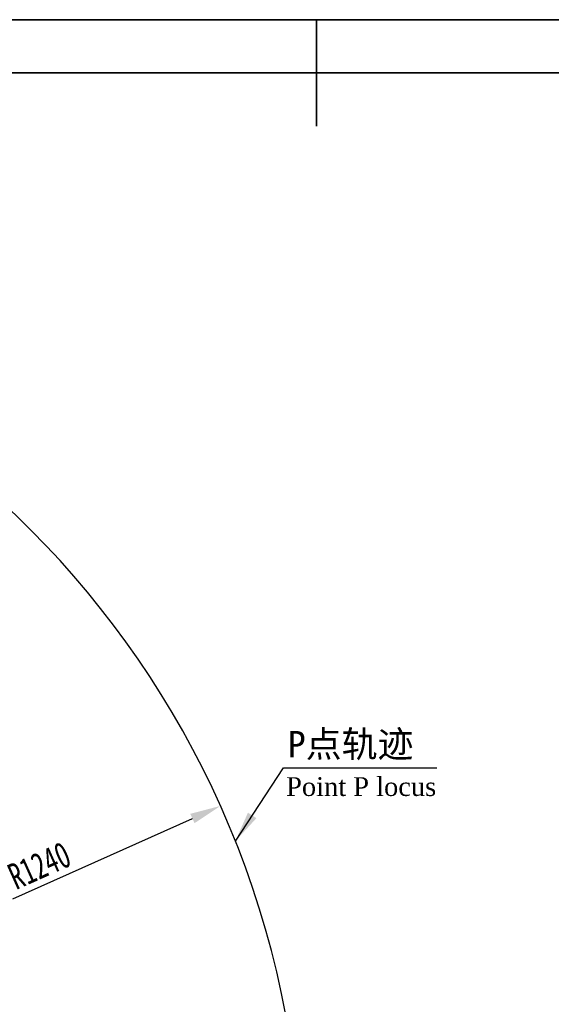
# Model space of a CAD drawing. Header units: millimetres. Extents: x 1654 to 2248, y 5204 to 5624.
# Tile 68 of 81: x 1911 to 1982, y 5493 to 5624. Entities that reach past the tile are written whole.
import ezdxf

# ---------------------------------------------------------------- set-up
doc = ezdxf.new("R2010")
doc.units = ezdxf.units.MM
doc.header["$PDSIZE"] = -1
doc.layers.add('5', color=7, linetype='Continuous', lineweight=35)
for name, color, linetype in [('B运动空间4注释', 6, 'Continuous'), ('运动空间01轨迹1-1', 2, 'Continuous'), ('运动空间03轨迹注释', 6, 'Continuous')]:
    doc.layers.add(name, color=color, linetype=linetype)
doc.styles.add('SLDTEXTSTYLE0', font='TXT', dxfattribs={"width": 0.7})
doc.dimstyles.new('SLDDIMSTYLE1', dxfattribs={"dimtxt": 5, "dimasz": 4.08, "dimexe": 1, "dimexo": 0.0625, "dimgap": 0.875, "dimtad": 1, "dimlfac": 10, "dimrnd": 1e-09, "dimzin": 12, "dimdsep": 46, "dimtxsty": 'SLDTEXTSTYLE0', "dimsah": 1, "dimcen": 0.09, "dimadec": 0, "dimazin": 3, "dimtfac": 1, "dimtdec": 3, "dimtofl": 0, "dimtmove": 0, "dimatfit": 3, "dimfxl": 1, "dimfrac": 2, "dimtolj": 1, "dimtzin": 12, "dimarcsym": 0})
doc.dimstyles.new('SLDDIMSTYLE3', dxfattribs={"dimtxt": 3.5, "dimasz": 4.08, "dimexe": 0, "dimexo": 0.0625, "dimgap": 0.875, "dimtad": 2, "dimlfac": 10, "dimrnd": 1e-09, "dimzin": 4, "dimdsep": 46, "dimtxsty": 'SLDTEXTSTYLE0', "dimsah": 1, "dimcen": 0, "dimadec": 0, "dimazin": 1, "dimtfac": 1, "dimtdec": 3, "dimtofl": 0, "dimtmove": 0, "dimatfit": 3, "dimfxl": 1, "dimfrac": 2, "dimtolj": 1, "dimtzin": 12, "dimarcsym": 0})

# ---------------------------------------------------------------- blocks, each defined once
blk = doc.blocks.new('*D159')
at = {"layer": 'Defpoints', "color": 0}
for p in [(1937.97, 5519.33), (1824.83, 5468.66)]:
    blk.add_point(p, dxfattribs=at)
at = {"layer": '运动空间03轨迹注释', "color": 0, "lineweight": -2}
blk.add_line((1910.38, 5506.97), (1934.25, 5517.66), dxfattribs=at)
at = {"layer": '运动空间03轨迹注释', "color": 0}
blk.add_solid([(1934.53, 5517.04), (1933.97, 5518.28), (1937.97, 5519.33)], dxfattribs=at)
at = {"layer": '运动空间03轨迹注释', "color": 0, "insert": (1909.39, 5511.32), "char_height": 3.5, "attachment_point": 1, "rotation": 24.1221, "style": 'SLDTEXTSTYLE0'}
blk.add_mtext('\\A1;R1240', dxfattribs=at)

msp = doc.modelspace()

# ---------------------------------------------------------------- linework, layer by layer
at = {"layer": '5'}
for p, q in [((1653.770915, 5623.902858), (2247.710309, 5623.902858)), ((1689.12445, 5616.832151), (2240.639601, 5616.832151))]:
    msp.add_line(p, q, dxfattribs=at)
at = {"layer": '5', "color": 7}
for p, q in [((1950.740612, 5623.902858), (1950.740612, 5616.832151)), ((1950.740612, 5616.832151), (1950.740612, 5609.761443))]:
    msp.add_line(p, q, dxfattribs=at)
at = {"layer": 'B运动空间4注释'}
msp.add_line((1960.771975, 5524.412852), (1966.698385, 5524.412852), dxfattribs=at)
at = {"layer": '运动空间01轨迹1-1'}
msp.add_arc((1824.829779, 5468.663585), 123.96969, 289.99999841, 179.98431917, dxfattribs=at)

# ---------------------------------------------------------------- texts
at = {"layer": 'B运动空间4注释', "insert": (1946.695768, 5523.154135), "char_height": 2.5, "width": 21.16380154, "attachment_point": 1}
msp.add_mtext('{\\fTimes New Roman|b0|i0|c0|p0;Point P locus}', dxfattribs=at)
at = {"layer": '运动空间03轨迹注释', "insert": (1946.914085, 5529.308767), "char_height": 3.5, "width": 19.39574969, "attachment_point": 1}
msp.add_mtext('P\\f宋体|b0|i0|c134|p2;点轨迹', dxfattribs=at)

# ---------------------------------------------------------------- dimensions: what is measured, and where the dimension line sits
at = {"layer": '运动空间03轨迹注释'}
dim = msp.add_radius_dim(center=(1824.829775, 5468.663586), mpoint=(1937.973989, 5519.327882), text='R1240', dimstyle='SLDDIMSTYLE3', override={"dimgap": 0.875, "dimtad": 2, "dimtih": 0, "dimtoh": 0, "dimdec": 2, "dimlfac": 10, "dimpost": '<>', "dimcen": 0, "dimse1": 0, "dimse2": 0, "dimsd1": 0, "dimsd2": 0, "dimtix": 0, "dimtofl": 0, "dimatfit": 3, "dimfrac": 0}, dxfattribs=at)
dim.commit()
dim.dimension.update_dxf_attribs({"geometry": '*D159', "text_midpoint": (1915.833705, 5509.413798), "dimtype": 164})

# ---------------------------------------------------------------- leaders
msp.add_leader([(1939.954942, 5514.649237), (1946.329596, 5524.412852), (1960.771975, 5524.412852)], dimstyle='SLDDIMSTYLE1', override={"dimgap": 0.875, "dimtad": 0}, dxfattribs=at)

doc.saveas('drawing.dxf')
